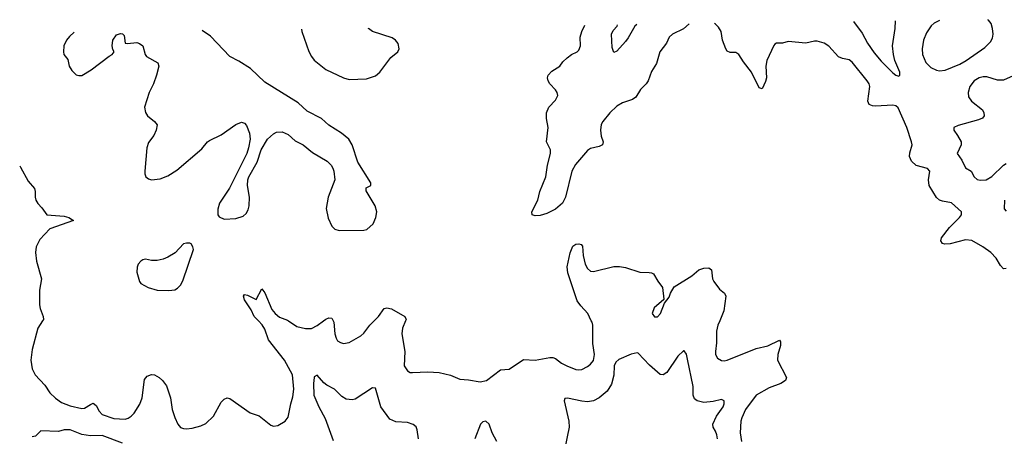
# Model space of a CAD drawing. Header units: inches. Extents: x 1771504 to 1971212, y 471788 to 643615.
# Tile 219 of 256: x 1771504 to 1778276, y 639207 to 642070. Entities that reach past the tile are written whole.
import ezdxf

# ---------------------------------------------------------------- set-up
doc = ezdxf.new("R2010")
doc.units = ezdxf.units.IN
doc.header["$MEASUREMENT"] = 0
doc.layers.add('B7673', color=7, linetype='Continuous')
doc.layers.add('B7674', color=7, linetype='Continuous')

msp = doc.modelspace()

# ---------------------------------------------------------------- linework, layer by layer
at = {"layer": 'B7673', "color": 5}
for points, elevation in [([(1771659.8, 640000), (1771627.5, 639950), (1771590, 639802.7), (1771581.2, 639730), (1771590.2, 639670), (1771609.4, 639630), (1771677.2, 639557.2), (1771710, 639505.5), (1771750, 639467.9), (1771790, 639438.6), (1771850, 639415.9), (1771930, 639397.3), (1771950, 639399.1), (1771990, 639426), (1772010, 639433.4), (1772030, 639417.6), (1772050, 639379.5), (1772070, 639355.6), (1772150, 639329.3), (1772230, 639324.7), (1772250, 639331.5), (1772270, 639345.3), (1772290, 639366.3), (1772330, 639427), (1772345, 639470), (1772361.9, 639598.1), (1772380.1, 639619.9), (1772410, 639630.6), (1772430, 639628.4), (1772463.8, 639610), (1772486.7, 639590), (1772513.6, 639553.6), (1772541.2, 639470), (1772553.4, 639390), (1772570, 639334.8), (1772590.5, 639290), (1772610, 639268.2), (1772630, 639260.4), (1772650, 639257.6), (1772690, 639263.6), (1772750, 639277.4), (1772784.7, 639295.3), (1772835.5, 639344.5), (1772890, 639440.7), (1772910, 639462.8), (1772930, 639470.6), (1772950, 639466.8), (1773088, 639368), (1773150, 639348), (1773230, 639282), (1773250, 639276.3), (1773280.2, 639279.8), (1773329.5, 639310.5), (1773350, 639338), (1773367.8, 639430), (1773383.1, 639476.9), (1773388.7, 639530), (1773379.8, 639630), (1773325.9, 639730), (1773215, 639870), (1773190, 639944.1), (1773171.8, 639971.8), (1773145.2, 640000)], 580), ([(1773352.8, 640000), (1773410, 639960.9), (1773470, 639947.5), (1773510, 639948.6), (1773550, 639969.3), (1773594, 640000)], 580), ([(1773659.9, 640000), (1773664.9, 639990), (1773670.2, 639910.2), (1773680.7, 639880.7), (1773690, 639863.8), (1773710, 639850.4), (1773730, 639844.4), (1773770, 639850.4), (1773850, 639897), (1773870, 639915.8), (1773911, 639970), (1773941, 640000)], 580), ([(1774157.1, 640000), (1774136.4, 639950), (1774132.4, 639910), (1774151.7, 639790), (1774148.9, 639690), (1774170, 639656.3), (1774190, 639646), (1774204.9, 639644.9), (1774310, 639650.3), (1774390, 639645.3), (1774465.7, 639625.7), (1774530, 639598.4), (1774590, 639593.7), (1774670, 639580.2), (1774713.6, 639590), (1774810, 639663), (1774870, 639667.1), (1774970, 639734.4), (1775049.1, 639729.1), (1775150, 639747.6), (1775170, 639747.2), (1775190, 639741.3), (1775230.3, 639710.3), (1775266.8, 639690), (1775330, 639665.3), (1775350, 639663.7), (1775370, 639665.3), (1775410, 639686.7), (1775430, 639702.4), (1775450, 639728.2), (1775457.1, 639770), (1775445.6, 639845.6), (1775445.1, 639970), (1775440.4, 639990), (1775435.4, 640000)], 580), ([(1776318.8, 640000), (1776306.7, 639970), (1776295.5, 639930), (1776296.9, 639850), (1776289.1, 639789.1), (1776290.3, 639770), (1776304.1, 639744.1), (1776330, 639727.4), (1776350, 639725.2), (1776370, 639730.3), (1776570, 639810.2), (1776650, 639827.6), (1776730, 639866.8), (1776737, 639857), (1776736.9, 639830), (1776718.6, 639770), (1776716.9, 639730), (1776777.1, 639610), (1776770.6, 639590), (1776739.1, 639570), (1776659.8, 639540.2), (1776570.2, 639489.8), (1776496, 639390), (1776470, 639332.7), (1776464.4, 639310), (1776459.7, 639230), (1776469.1, 639170)], 580), ([(1776302.6, 639190), (1776297.7, 639217.7), (1776290, 639242), (1776273.7, 639270), (1776270.3, 639290), (1776295.9, 639344.1), (1776343.1, 639410), (1776350.2, 639430), (1776350.3, 639450), (1776330, 639460.5), (1776274, 639446), (1776210, 639439.6), (1776162.8, 639450), (1776144.5, 639464.5), (1776136.5, 639490), (1776134.9, 639550), (1776097.6, 639737.6), (1776090, 639772), (1776073.4, 639793.4), (1776070, 639794), (1776030, 639758), (1775954.9, 639645.1), (1775930, 639628), (1775910, 639630.6), (1775834.8, 639694.8), (1775757.1, 639777.1), (1775750, 639780.8), (1775709.3, 639770.7), (1775625.6, 639734.4), (1775603.8, 639716.2), (1775593.2, 639690), (1775590, 639626.8), (1775574.1, 639565.9), (1775543.4, 639516.6), (1775489.8, 639470.2), (1775450.6, 639449.4), (1775410, 639444.5), (1775370, 639448.3), (1775271.2, 639468.8), (1775254.2, 639465.8), (1775249.8, 639450), (1775279.7, 639310), (1775282.4, 639270), (1775254.2, 639125.8)], 560), ([(1774247.4, 639190), (1774237.6, 639250), (1774230, 639270.8), (1774210, 639287.3), (1774170, 639302), (1774090, 639306.7), (1774050, 639324.4), (1773987.1, 639410), (1773950, 639537.3), (1773930, 639539.1), (1773810, 639462.6), (1773790, 639457.4), (1773750, 639461.7), (1773719.7, 639479.7), (1773670, 639530.3), (1773617.2, 639557.2), (1773594.7, 639574.7), (1773550, 639626), (1773530, 639616), (1773528, 639610), (1773524, 639570), (1773526, 639490), (1773560.2, 639410), (1773605.2, 639330), (1773658.7, 639178.7)], 560), ([(1774786, 639170), (1774752.4, 639230), (1774732.4, 639290), (1774710.7, 639310), (1774690, 639306), (1774674, 639290), (1774634.5, 639190)], 560), ([(1772210, 639160.2), (1772070, 639212.7), (1771990, 639210.2), (1771930, 639218.5), (1771849.7, 639250.3), (1771809.7, 639250.3), (1771770, 639240.5), (1771650, 639244.7), (1771611.4, 639208.6), (1771590, 639203)], 560)]:
    msp.add_lwpolyline(points, dxfattribs=dict(at, elevation=elevation))
at = {"layer": 'B7674', "color": 5}
for points, elevation in [([(1778290, 640358.9), (1778270, 640358.7), (1778250, 640380.7), (1778219.8, 640430), (1778184.2, 640470), (1778128.4, 640510), (1778051.9, 640551.9), (1778010, 640557), (1777904.7, 640530), (1777867.8, 640527.8), (1777850, 640532.3), (1777838.7, 640550), (1777844.4, 640570), (1777899.2, 640640.8), (1777968.2, 640710), (1777982, 640730), (1777981.2, 640750), (1777912.3, 640812.3), (1777850, 640823), (1777830, 640830.6), (1777810, 640847), (1777759.4, 640930), (1777754, 640970), (1777764.2, 641030), (1777747.2, 641047.2), (1777669.1, 641069.1), (1777637.3, 641097.3), (1777623.9, 641130), (1777625.6, 641154.4), (1777641.3, 641210), (1777638.9, 641230), (1777605.4, 641330), (1777545.3, 641465.3), (1777530, 641477.4), (1777510, 641482.6), (1777390, 641475), (1777370, 641477.4), (1777347, 641487), (1777336.8, 641510), (1777352.2, 641610), (1777346.3, 641630), (1777333, 641650), (1777230, 641778.7), (1777210, 641794.3), (1777163, 641803), (1777135.9, 641815.9), (1777070, 641887.6), (1777036, 641910), (1776990, 641923.6), (1776970, 641923.6), (1776910, 641909.6), (1776790, 641919.5), (1776750, 641909.4), (1776710, 641909.3), (1776698.8, 641901.2), (1776690, 641893.2), (1776642, 641790), (1776636.2, 641750), (1776640.7, 641670), (1776634.4, 641645.6), (1776610, 641596), (1776590, 641600.9), (1776536.5, 641710), (1776481.3, 641781.3), (1776450, 641830.8), (1776430, 641843.8), (1776390, 641845.1), (1776370, 641853.3), (1776359.8, 641870), (1776338.8, 641930), (1776328.2, 641990), (1776310, 642019.6), (1776290, 642040.5), (1776282.9, 642044.5)], 580), ([(1777239.2, 642057.6), (1777297.3, 641977.3), (1777335, 641910), (1777381.5, 641841.5), (1777430, 641784.2), (1777510, 641705.3), (1777530, 641689.7), (1777550, 641682), (1777558, 641690), (1777557.3, 641710), (1777523.2, 641790), (1777513.4, 641830), (1777506.4, 641890), (1777524.7, 642010), (1777526.9, 642061.5)], 560), ([(1777831, 642065.7), (1777794, 642046), (1777773, 642027), (1777740.9, 641979.1), (1777719.6, 641930), (1777710.3, 641870.3), (1777713.7, 641830), (1777736.7, 641776.7), (1777770, 641741.3), (1777810, 641722.6), (1777830, 641719.5), (1777870, 641723.6), (1777970, 641765.5), (1778014, 641790), (1778141.5, 641878.5), (1778180.8, 641919.2), (1778195.8, 641944.2), (1778199.6, 641970), (1778195.1, 642010), (1778185.1, 642045.1), (1778167.2, 642067.2), (1778162.2, 642070.2)], 580), ([(1771878.9, 641984.5), (1771845.1, 641954.9), (1771825.5, 641930), (1771808.2, 641890), (1771803.8, 641850), (1771808, 641830), (1771835.6, 641795.6), (1771843.1, 641750), (1771861.8, 641721.8), (1771891.8, 641691.8), (1771910, 641686), (1771930, 641687.7), (1771995.2, 641724.8), (1772120.1, 641819.9), (1772139, 641830), (1772154, 641850), (1772145.2, 641865.2), (1772139.3, 641890), (1772144.5, 641930), (1772170, 641966.8), (1772195.9, 641975.9), (1772210, 641974), (1772221.4, 641961.4), (1772228.2, 641908.2), (1772245.7, 641905.7), (1772310, 641914), (1772327, 641907), (1772350.7, 641890), (1772366.8, 641830), (1772376.3, 641816.3), (1772454.6, 641774.6), (1772460.5, 641750), (1772444.4, 641690), (1772423.1, 641630), (1772394.4, 641570), (1772362.4, 641470), (1772370, 641431.3), (1772383, 641410), (1772431.5, 641371.5), (1772448.5, 641348.5), (1772442.3, 641310), (1772426.4, 641273.6), (1772390, 641225.1), (1772377.7, 641190), (1772364.9, 641030), (1772364.6, 641010), (1772370.5, 640990), (1772390, 640975.8), (1772410, 640968.9), (1772470, 640976), (1772523.1, 640996.9), (1772583.7, 641036.3), (1772757.2, 641182.8), (1772796, 641230), (1772810, 641240.5), (1772890, 641278), (1772990, 641350.6), (1773030, 641366), (1773050, 641358), (1773062.5, 641342.5), (1773084.9, 641290), (1773088, 641250), (1773078, 641190), (1773065.5, 641150), (1772947.2, 640912.8), (1772878, 640810), (1772867.5, 640767.5), (1772867.3, 640730), (1772874.8, 640714.8), (1772910, 640698.8), (1772990, 640704), (1773040.9, 640719.1), (1773061.5, 640738.5), (1773075.9, 640764.1), (1773082, 640790), (1773083.6, 640850), (1773071.5, 640930), (1773073.6, 640970), (1773080.7, 640990), (1773137.6, 641090), (1773164.9, 641175.1), (1773207.3, 641250), (1773250, 641286.4), (1773270, 641296.4), (1773310, 641298.7), (1773350, 641280.3), (1773397.8, 641237.8), (1773453.4, 641210), (1773518, 641158), (1773617.6, 641097.6), (1773645.5, 641070), (1773657.3, 641050), (1773664.9, 641030), (1773670.6, 640970), (1773624.9, 640850), (1773612.7, 640772.7), (1773625.1, 640705.1), (1773650.5, 640650.5), (1773670.6, 640630.6), (1773701.4, 640621.4), (1773870, 640622.8), (1773892.1, 640627.9), (1773934, 640666), (1773952.7, 640710), (1773959.5, 640750), (1773947.6, 640790), (1773887.2, 640892.8), (1773886, 640914), (1773918, 640930), (1773919, 640950), (1773829.4, 641090), (1773789.5, 641210), (1773766.6, 641250), (1773718, 641290), (1773630, 641344.5), (1773579.3, 641390), (1773482, 641442), (1773419.3, 641499.3), (1773190, 641641.3), (1773090, 641735.8), (1773010, 641786), (1772950, 641817.4), (1772816.9, 641956.9), (1772759.6, 641996.5)], 620), ([(1773442.5, 642005.8), (1773444.2, 641990), (1773491.3, 641851.3), (1773510, 641816.3), (1773530, 641793), (1773609, 641729), (1773731, 641670), (1773770, 641658.4), (1773890, 641663.7), (1773950, 641684.4), (1773980.9, 641710), (1774057, 641810), (1774105.2, 641850), (1774112.7, 641870), (1774106.3, 641906.3), (1774089.5, 641929.5), (1774065.4, 641945.4), (1773930, 641988), (1773902.4, 642010), (1773901.8, 642012.1)], 620), ([(1776109, 642042.2), (1776070, 642008.2), (1775993.4, 641970), (1775970.3, 641949.7), (1775952, 641910), (1775907.6, 641850), (1775883.6, 641770), (1775850, 641714), (1775826.6, 641650), (1775811.6, 641628.4), (1775773.8, 641590), (1775741.4, 641538.6), (1775718.6, 641521.4), (1775650, 641498), (1775610, 641475.7), (1775561.8, 641430), (1775515.2, 641370), (1775503.8, 641350), (1775497.5, 641310), (1775503.5, 641270), (1775516.9, 641230), (1775512.2, 641210), (1775490, 641199.3), (1775430, 641185), (1775410, 641170.8), (1775326.2, 641073.8), (1775302.2, 641030), (1775257.8, 640850), (1775238, 640810), (1775190, 640768.2), (1775130, 640737), (1775084.5, 640724.5), (1775050, 640722.7), (1775028.7, 640730), (1775026.6, 640750), (1775067.6, 640830), (1775081.6, 640890), (1775121.7, 640990), (1775134.5, 641070), (1775154.7, 641150), (1775155.2, 641175.2), (1775127.3, 641230), (1775139.6, 641330), (1775127.6, 641390), (1775127.8, 641430), (1775143.6, 641470), (1775190, 641518), (1775205.1, 641550), (1775200.5, 641570), (1775190, 641587), (1775149.5, 641630), (1775138.4, 641650), (1775134.5, 641670), (1775138, 641690), (1775164.4, 641715.6), (1775219, 641750), (1775240.1, 641779.9), (1775270, 641807.3), (1775299, 641830), (1775339, 641850), (1775350, 641861), (1775360.7, 641890), (1775358.3, 641950), (1775369.7, 641990), (1775391.9, 642032.4)], 580), ([(1775748, 642037.2), (1775733.8, 642026.2), (1775690, 641946), (1775670, 641919.3), (1775610, 641854), (1775590, 641844), (1775579.5, 641879.5), (1775574.7, 641970), (1775584.9, 641995.1), (1775613.9, 642026.1), (1775615.7, 642035.4)], 560), ([(1778336.4, 641683.6), (1778270, 641654.5), (1778230, 641654.6), (1778156.6, 641676.6), (1778130, 641678), (1778102.2, 641670), (1778068.2, 641650), (1778038.3, 641610), (1778027.2, 641570), (1778030, 641539.3), (1778049.9, 641509.9), (1778126, 641450), (1778136.3, 641430), (1778137, 641410), (1778125.8, 641394.2), (1778098.2, 641381.8), (1777958, 641342), (1777929.4, 641330), (1777929.6, 641310), (1777955.1, 641275.1), (1777978.9, 641230), (1777979.7, 641210), (1777952, 641150), (1777984.7, 641104.7), (1778010, 641052.7), (1778048.5, 641028.5), (1778068.5, 640990), (1778090, 640972.6), (1778110, 640966.2), (1778150.5, 640970), (1778190, 640992.2), (1778270, 641069.7), (1778290, 641082.6)], 560), ([(1771503.5, 641065.6), (1771510, 641057.3), (1771560.7, 640960.7), (1771604.4, 640910), (1771610.9, 640890), (1771610.2, 640850), (1771615.4, 640830), (1771627.8, 640807.8), (1771656.3, 640776.3), (1771689.3, 640729.3), (1771810, 640719), (1771840.7, 640710), (1771874, 640690), (1771710, 640632.6), (1771641.6, 640558.4), (1771616.5, 640510), (1771612.8, 640470), (1771618, 640410), (1771653.2, 640290), (1771640.6, 640210), (1771639.4, 640110), (1771644.4, 640084.4), (1771665.3, 640030), (1771666.3, 640010), (1771659.8, 640000)], 580), ([(1778278.3, 640830), (1778276, 640770), (1778290, 640753.2)], 560), ([(1775435.4, 640000), (1775410.8, 640050), (1775363.2, 640103.2), (1775338.7, 640138.7), (1775273.1, 640330), (1775270, 640371), (1775290, 640466.8), (1775307.4, 640512.6), (1775330, 640527.7), (1775350.5, 640530.5), (1775364.9, 640524.9), (1775374, 640514), (1775378.9, 640450), (1775393.4, 640390), (1775410, 640359.3), (1775430, 640342.4), (1775450, 640339.3), (1775590, 640373.7), (1775630, 640374.3), (1775670, 640366.5), (1775770, 640335.3), (1775833.1, 640333.1), (1775850.3, 640330.3), (1775862.3, 640322.3), (1775892.2, 640272.2), (1775924, 640230), (1775934, 640150), (1775934, 640146), (1775867.3, 640090), (1775854.8, 640050), (1775870, 640028), (1775890, 640028), (1775912.3, 640050), (1775938, 640122), (1775970, 640162), (1775979, 640190), (1776005.4, 640234.6), (1776127.3, 640310), (1776175.1, 640350), (1776210, 640362.8), (1776244.6, 640364.6), (1776261.1, 640350), (1776269.3, 640290), (1776277.5, 640270), (1776317.5, 640217.5), (1776350.4, 640190), (1776360.3, 640170), (1776347, 640070), (1776318.8, 640000)], 580), ([(1773145.2, 640000), (1773116.9, 640030), (1773096.2, 640076.2), (1773050, 640145.1), (1773043.1, 640170), (1773050, 640181.6), (1773070, 640176.9), (1773130, 640147.4), (1773170, 640220.5), (1773190, 640192.4), (1773238.9, 640078.9), (1773259.8, 640050), (1773290, 640024.6), (1773345.2, 640005.2), (1773352.8, 640000)], 580), ([(1773941, 640000), (1773971, 640030), (1774010, 640084.4), (1774030, 640090.3), (1774061.8, 640081.8), (1774153, 640030), (1774161.3, 640010), (1774157.1, 640000)], 580), ([(1773594, 640000), (1773610, 640011.1), (1773630, 640020.8), (1773650, 640019.5), (1773659.9, 640000)], 580)]:
    msp.add_lwpolyline(points, dxfattribs=dict(at, elevation=elevation))
at = {"layer": 'B7674', "color": 5, "elevation": 620}
msp.add_lwpolyline([(1772650, 640535.1), (1772630, 640529.2), (1772572.3, 640467.7), (1772523.1, 640436.9), (1772490, 640423.7), (1772450, 640415.1), (1772410, 640416), (1772370, 640424), (1772350, 640419.3), (1772336, 640410), (1772319.1, 640390), (1772310.6, 640370), (1772310, 640334), (1772326.8, 640270), (1772336.8, 640256.8), (1772388.3, 640228.3), (1772449.1, 640210.9), (1772530, 640207.7), (1772570, 640214), (1772590, 640224), (1772610, 640246), (1772625.8, 640274.2), (1772699, 640490), (1772695.3, 640510), (1772682, 640530), (1772674.2, 640534.2)], close=True, dxfattribs=at)

doc.saveas('drawing.dxf')
